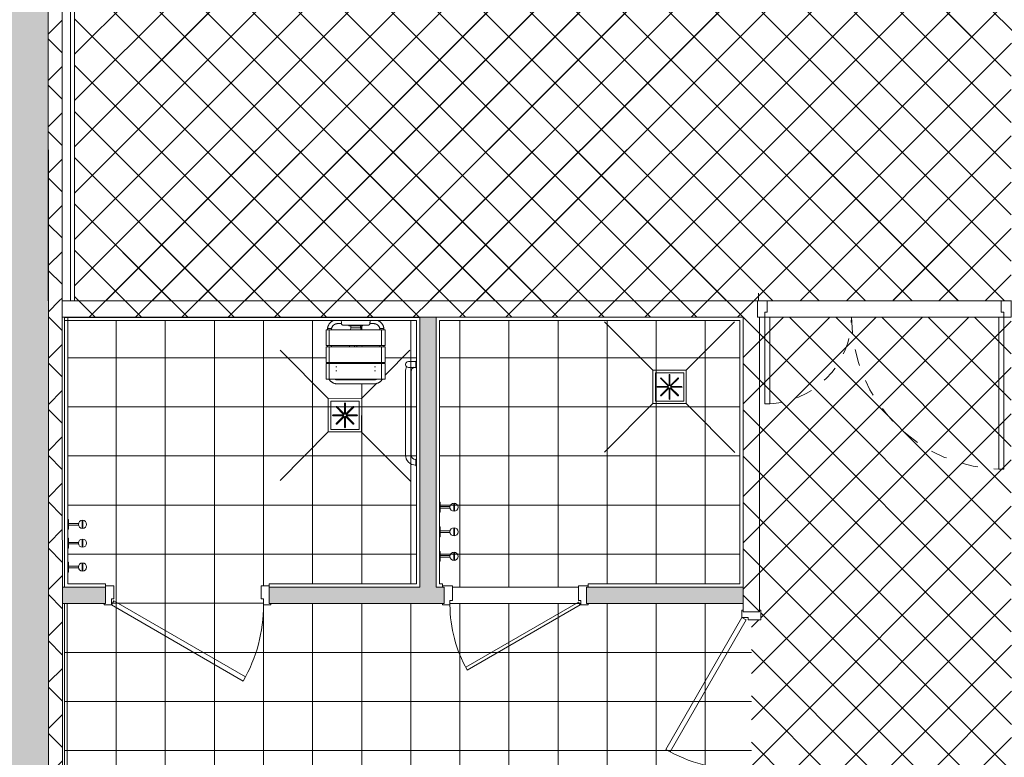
# Model space of a CAD drawing. Header units: metres. Extents: x 82 to 222, y -4 to 154.
# Tile 143 of 214: x 114.69 to 120.71, y 114.95 to 119.46. Entities that reach past the tile are written whole.
import ezdxf

# ---------------------------------------------------------------- set-up
doc = ezdxf.new("R2010")
doc.units = ezdxf.units.M
doc.linetypes.add('Tiret', pattern=[0.0025, 0.00125, -0.00125])
doc.layers.add('A-AREA', color=9, linetype='Tiret', lineweight=5, true_color=0x808080)
doc.layers.add('A-DOOR-FRAM', color=7, linetype='Continuous', lineweight=5, true_color=0x2a2a2a)
for name, color, linetype, lineweight in [('A-AREA-PATT', 7, 'Continuous', 5), ('A-CLNG', 7, 'Continuous', 5), ('A-DETL-GENF', 7, 'Continuous', 5), ('A-DOOR', 7, 'Continuous', 5), ('A-FLOR', 7, 'Continuous', 5), ('A-WALL', 7, 'Continuous', 5), ('I-FURN', 7, 'Continuous', 5), ('I-WALL', 7, 'Continuous', 5), ('P-SANR-FIXT', 7, 'Continuous', 5)]:
    doc.layers.add(name, color=color, linetype=linetype, lineweight=lineweight)
doc.layers.add('A-WALL-PATT', color=7, linetype='Continuous', true_color=0x2a2a2a)
pattern_1 = [(45, (-65.317, 107.194), (-0.14142136, 0.14142136), []), (135, (-65.317, 107.194), (-0.14142136, -0.14142136), [])]
pattern_2 = [(0, (-65.317, 107.194), (0, 0.3), []), (90, (-65.317, 107.194), (-0.3, 2e-17), [])]

# ---------------------------------------------------------------- blocks, each defined once
blk = doc.blocks.new('Grz_porte 1V recouvrement 30_ - 93x204-4900149-DCE-Plan de reperage des sol- rez de rue-200 - Dépendante 1')
at = {"layer": 'A-DOOR'}
for p, q in [((-0.3404, 0.523), (-0.3554, 0.497)), ((-0.3554, 0.497), (0.45, 0.032)), ((0.465, 0.058), (-0.3404, 0.523)), ((0.465, 0.058), (0.45, 0.032))]:
    blk.add_line(p, q, dxfattribs=at)
blk.add_arc((0.465, 0.058), 0.93, 150, 180, dxfattribs=at)
at = {"layer": 'A-DOOR-FRAM', "color": 7}
for p, q in [((-0.51, 0.058), (-0.465, 0.058)), ((-0.51, 0.05), (-0.51, 0.058)), ((-0.465, 0.058), (-0.465, 0.02)), ((-0.465, 0.02), (-0.45, 0.02)), ((-0.45, 0.02), (-0.45, -0.058)), ((0.45, 0.02), (0.465, 0.02)), ((0.45, -0.058), (0.45, 0.02)), ((0.465, 0.058), (0.51, 0.058)), ((0.465, 0.02), (0.465, 0.058)), ((0.51, 0.058), (0.51, 0.05)), ((-0.51, -0.058), (-0.51, -0.05)), ((-0.45, -0.058), (-0.51, -0.058)), ((0.51, -0.058), (0.45, -0.058)), ((0.51, -0.05), (0.51, -0.058))]:
    blk.add_line(p, q, dxfattribs=at)
blk = doc.blocks.new('OMD_Porte 2V tunnel - 140x204 _occulus-5373107-DCE-Plan de reperage des sol- rez de rue-200 - Dépendante 1')
at = {"layer": 'A-DOOR'}
for p, q in [((-0.75, 0.98), (-0.78, 0.98)), ((-0.78, 0.98), (-0.78, 0.05)), ((-0.75, 0.05), (-0.75, 0.98)), ((0.68, 0.58), (0.65, 0.58)), ((0.65, 0.58), (0.65, 0.05)), ((0.68, 0.05), (0.68, 0.58)), ((-0.825, -0.05), (-0.825, 0.05)), ((-0.825, 0.05), (-0.78, 0.05)), ((-0.78, 0.05), (-0.75, 0.05)), ((-0.78, 0.05), (-0.78, 0.02)), ((-0.78, 0.02), (-0.765, 0.02)), ((-0.765, 0.02), (-0.765, -0.05)), ((0.65, 0.05), (0.68, 0.05)), ((0.665, 0.02), (0.68, 0.02)), ((0.665, -0.05), (0.665, 0.02)), ((0.68, 0.02), (0.68, 0.05)), ((0.68, 0.05), (0.725, 0.05)), ((0.725, 0.05), (0.725, -0.05)), ((-0.765, -0.05), (-0.825, -0.05)), ((0.725, -0.05), (0.665, -0.05))]:
    blk.add_line(p, q, dxfattribs=at)
at = {"layer": 'A-DOOR', "linetype": 'Tiret'}
for centre, radius, start, end in [((-0.78, 0.05), 0.93, 360, 90), ((0.68, 0.05), 0.53, 90, 180)]:
    blk.add_arc(centre, radius, start, end, dxfattribs=at)
blk = doc.blocks.new('Grz_porte 1V recouvrement 30_ - 80x204-4230101-DCE-Plan de reperage des sol- rez de rue-200 - Dépendante 1')
at = {"layer": 'A-DOOR'}
for p, q in [((-0.3041, -0.4385), (0.385, -0.0407)), ((0.395, -0.058), (-0.2941, -0.4558)), ((0.395, -0.058), (0.385, -0.0407)), ((-0.2941, -0.4558), (-0.3041, -0.4385))]:
    blk.add_line(p, q, dxfattribs=at)
blk.add_arc((0.4, -0.058), 0.8, 180, 209.82095, dxfattribs=at)
at = {"layer": 'A-DOOR-FRAM', "color": 7}
for p, q in [((-0.385, 0.058), (-0.445, 0.058)), ((-0.385, -0.03), (-0.385, 0.058)), ((0.445, 0.058), (0.385, 0.058)), ((0.385, 0.058), (0.385, -0.03)), ((-0.445, -0.05), (-0.445, -0.058)), ((-0.445, -0.058), (-0.4, -0.058)), ((-0.4, -0.058), (-0.4, -0.03)), ((-0.4, -0.03), (-0.385, -0.03)), ((0.385, -0.03), (0.4, -0.03)), ((0.4, -0.03), (0.4, -0.058)), ((0.4, -0.058), (0.445, -0.058)), ((0.445, -0.058), (0.445, -0.05))]:
    blk.add_line(p, q, dxfattribs=at)
blk = doc.blocks.new('Grz_patère - Grz_patère-3432048-DCE-Plan de reperage des sol- rez de rue-200 - Dépendante 1')
at = {"layer": 'I-FURN'}
for p, q in [((0, -0.03), (0, 0.03)), ((0, 0.03), (0.005, 0.03)), ((0.005, 0.03), (0.005, -0.03)), ((0.005, 0.005), (0.0655, 0.005)), ((0.088, 0.025), (0.088, -0.025)), ((0.092, 0.025), (0.092, -0.025)), ((0.005, -0.03), (0, -0.03)), ((0.0655, -0.005), (0.005, -0.005))]:
    blk.add_line(p, q, dxfattribs=at)
blk.add_circle((0.09, 0), 0.025, dxfattribs=at)
blk = doc.blocks.new('Grz_patère - Grz_patère-3431089-DCE-Plan de reperage des sol- rez de rue-200 - Dépendante 1')
at = {"layer": 'I-FURN'}
for p, q in [((0.005, 0.03), (0.0001, 0.03)), ((0.005, -0.03), (0.005, 0.03)), ((0.0655, 0.005), (0.005, 0.005)), ((0.088, -0.025), (0.088, 0.025)), ((0.092, -0.025), (0.092, 0.025)), ((0.0001, -0.03), (0.005, -0.03)), ((0.005, -0.005), (0.0655, -0.005))]:
    blk.add_line(p, q, dxfattribs=at)
blk.add_circle((0.09, 0), 0.025, dxfattribs=at)
blk = doc.blocks.new('siege rabattable 3D - Type 1-4900157-DCE-Plan de reperage des sol- rez de rue-200 - Dépendante 1')
at = {"layer": 'I-FURN'}
for p, q in [((-0.0474, -0.1175), (-0.0474, -0.127)), ((-0.0226, -0.127), (-0.0226, -0.1197)), ((0.015, -0.089), (0.0379, -0.089)), ((0.0486, -0.0991), (0.0486, -0.0985)), ((0.0486, -0.0991), (0.2014, -0.0991)), ((0.083, -0.1005), (0.083, -0.1024)), ((0.083, -0.1024), (0.167, -0.1024)), ((0.095, -0.114), (0.0941, -0.127)), ((0.095, -0.114), (0.1556, -0.114)), ((0.0957, -0.1034), (0.1548, -0.1034)), ((0.1565, -0.127), (0.1556, -0.114)), ((0.167, -0.1024), (0.167, -0.1005)), ((0.2014, -0.0985), (0.2014, -0.0991)), ((0.2122, -0.089), (0.2352, -0.089)), ((0.2727, -0.1197), (0.2727, -0.127)), ((0.2975, -0.127), (0.2975, -0.1175)), ((-0.055, -0.127), (-0.055, -0.2224)), ((-0.037, -0.127), (-0.0549, -0.127)), ((0.283, -0.127), (-0.037, -0.127)), ((-0.037, -0.127), (-0.037, -0.2224)), ((0.305, -0.127), (0.283, -0.127)), ((0.283, -0.127), (0.283, -0.2224)), ((0.305, -0.2224), (0.305, -0.127)), ((-0.055, -0.2305), (-0.055, -0.3259)), ((-0.0549, -0.2224), (-0.037, -0.2224)), ((-0.037, -0.2305), (-0.0549, -0.2305)), ((-0.0474, -0.2224), (-0.0474, -0.2305)), ((-0.037, -0.2224), (0.283, -0.2224)), ((0.283, -0.2305), (-0.037, -0.2305)), ((-0.037, -0.2305), (-0.037, -0.3259)), ((-0.0226, -0.2305), (-0.0226, -0.2224)), ((0.0874, -0.2224), (0.0868, -0.2305)), ((0.1637, -0.2305), (0.1632, -0.2224)), ((0.2727, -0.2224), (0.2727, -0.2305)), ((0.283, -0.2224), (0.305, -0.2224)), ((0.305, -0.2305), (0.283, -0.2305)), ((0.283, -0.2305), (0.283, -0.3259)), ((0.2975, -0.2305), (0.2975, -0.2224)), ((0.305, -0.3259), (0.305, -0.2305)), ((-0.055, -0.3334), (-0.055, -0.4288)), ((-0.0549, -0.3259), (-0.037, -0.3259)), ((-0.037, -0.3334), (-0.0549, -0.3334)), ((-0.0474, -0.3259), (-0.0474, -0.3334)), ((-0.037, -0.3259), (0.283, -0.3259)), ((0.283, -0.3334), (-0.037, -0.3334)), ((-0.037, -0.3334), (-0.037, -0.4288)), ((-0.0226, -0.3334), (-0.0226, -0.3259)), ((0.0102, -0.3538), (0.003, -0.3538)), ((0.0826, -0.3334), (0.0826, -0.3259)), ((0.1679, -0.3259), (0.1679, -0.3334)), ((0.2464, -0.3538), (0.2392, -0.3538)), ((0.2727, -0.3259), (0.2727, -0.3334)), ((0.283, -0.3259), (0.305, -0.3259)), ((0.305, -0.3334), (0.283, -0.3334)), ((0.283, -0.3334), (0.283, -0.4288)), ((0.2975, -0.3334), (0.2975, -0.3259)), ((0.305, -0.4288), (0.305, -0.3334)), ((0.003, -0.3779), (0.0102, -0.3779)), ((0.2392, -0.3779), (0.2464, -0.3779)), ((-0.0549, -0.4288), (-0.037, -0.4288)), ((-0.037, -0.4288), (0.283, -0.4288)), ((0.2356, -0.4325), (0.0145, -0.4325)), ((0.0145, -0.4574), (0.2356, -0.4574)), ((0.283, -0.4288), (0.305, -0.4288))]:
    blk.add_line(p, q, dxfattribs=at)
at = {"layer": 'I-FURN', "flags": 128}
for points in [[(-0.0119, -0.0702), (-0.0142, -0.0713), (-0.0164, -0.0725), (-0.0186, -0.0738), (-0.0207, -0.0752), (-0.0228, -0.0767), (-0.0248, -0.0782), (-0.0267, -0.0798), (-0.0286, -0.0815), (-0.0303, -0.0833), (-0.0321, -0.0852), (-0.0337, -0.0871), (-0.0353, -0.089), (-0.0368, -0.0911), (-0.0382, -0.0932), (-0.0395, -0.0953), (-0.0407, -0.0975), (-0.0419, -0.0998), (-0.0429, -0.1021), (-0.0439, -0.1044), (-0.0448, -0.1068), (-0.0455, -0.1092), (-0.0462, -0.1116), (-0.0468, -0.1141), (-0.0473, -0.1166), (-0.0474, -0.1175)], [(-0.0226, -0.1197), (-0.0223, -0.1182), (-0.0219, -0.1167), (-0.0214, -0.1152), (-0.0209, -0.1138), (-0.0204, -0.1124), (-0.0197, -0.111), (-0.019, -0.1096), (-0.0183, -0.1083), (-0.0175, -0.1069), (-0.0167, -0.1057), (-0.0158, -0.1044), (-0.0149, -0.1032), (-0.0139, -0.102), (-0.0128, -0.1009), (-0.0118, -0.0998), (-0.0106, -0.0988), (-0.0095, -0.0978), (-0.0083, -0.0968), (-0.007, -0.0959), (-0.0058, -0.095), (-0.0044, -0.0942), (-0.0031, -0.0935), (-0.0017, -0.0928), (-0.0004, -0.0922), (0.0011, -0.0916), (0.0025, -0.0911), (0.004, -0.0906), (0.0054, -0.0902), (0.0069, -0.0898), (0.0084, -0.0895), (0.01, -0.0893), (0.0115, -0.0891), (0.013, -0.089), (0.0145, -0.089), (0.015, -0.089)], [(0.0957, -0.1034), (0.0957, -0.1042), (0.0956, -0.1058), (0.0954, -0.1081), (0.0952, -0.1109), (0.095, -0.114)], [(0.0961, -0.0985), (0.0959, -0.101), (0.0958, -0.1027), (0.0957, -0.1034)], [(0.1548, -0.1034), (0.1548, -0.1027), (0.1547, -0.101), (0.1545, -0.0985)], [(0.1556, -0.114), (0.1554, -0.1109), (0.1552, -0.1081), (0.155, -0.1058), (0.1549, -0.1042), (0.1548, -0.1034)], [(0.2352, -0.089), (0.2367, -0.089), (0.2382, -0.0891), (0.2397, -0.0892), (0.2413, -0.0895), (0.2428, -0.0897), (0.2443, -0.0901), (0.2458, -0.0905), (0.2472, -0.0909), (0.2487, -0.0914), (0.2501, -0.092), (0.2515, -0.0926), (0.2529, -0.0933), (0.2542, -0.094), (0.2555, -0.0948), (0.2568, -0.0957), (0.2581, -0.0966), (0.2593, -0.0975), (0.2604, -0.0985), (0.2616, -0.0995), (0.2627, -0.1006), (0.2637, -0.1017), (0.2647, -0.1029), (0.2657, -0.1041), (0.2666, -0.1053), (0.2674, -0.1066), (0.2682, -0.1079), (0.269, -0.1092), (0.2697, -0.1106), (0.2703, -0.112), (0.2709, -0.1134), (0.2714, -0.1149), (0.2719, -0.1163), (0.2723, -0.1178), (0.2726, -0.1193), (0.2727, -0.1197)], [(0.2975, -0.1175), (0.2971, -0.115), (0.2966, -0.1126), (0.2959, -0.1101), (0.2952, -0.1077), (0.2944, -0.1053), (0.2934, -0.103), (0.2924, -0.1007), (0.2913, -0.0984), (0.2901, -0.0962), (0.2888, -0.094), (0.2874, -0.0919), (0.286, -0.0898), (0.2844, -0.0878), (0.2828, -0.0859), (0.2811, -0.084), (0.2794, -0.0822), (0.2775, -0.0805), (0.2756, -0.0788), (0.2736, -0.0772), (0.2716, -0.0757), (0.2695, -0.0743), (0.2674, -0.073), (0.2652, -0.0717), (0.2629, -0.0706)], [(-0.0378, -0.4285), (-0.0366, -0.4304), (-0.0352, -0.4324), (-0.0336, -0.4343), (-0.0321, -0.4362), (-0.0304, -0.4381), (-0.0286, -0.4398), (-0.0268, -0.4415), (-0.0249, -0.4431), (-0.023, -0.4447), (-0.021, -0.4461), (-0.0189, -0.4475), (-0.0168, -0.4488), (-0.0147, -0.45), (-0.0125, -0.4512), (-0.0102, -0.4522), (-0.0079, -0.4531), (-0.0056, -0.454), (-0.0032, -0.4547), (-0.0008, -0.4554), (0.0016, -0.456), (0.004, -0.4564), (0.0065, -0.4568), (0.0089, -0.4571), (0.0114, -0.4573), (0.0139, -0.4573), (0.0145, -0.4574)], [(0.0145, -0.4325), (0.0131, -0.4325), (0.0116, -0.4324), (0.0101, -0.4323), (0.0086, -0.4321), (0.0072, -0.4318), (0.0057, -0.4315), (0.0043, -0.4311), (0.0029, -0.4306), (0.0015, -0.4302), (0.0001, -0.4296), (-0.0013, -0.429)], [(0.2518, -0.4288), (0.2504, -0.4294), (0.249, -0.43), (0.2476, -0.4305), (0.2462, -0.431), (0.2448, -0.4314), (0.2433, -0.4317), (0.2419, -0.432), (0.2404, -0.4322), (0.2389, -0.4324), (0.2375, -0.4325), (0.236, -0.4325), (0.2356, -0.4325)], [(0.2356, -0.4574), (0.238, -0.4573), (0.2405, -0.4572), (0.243, -0.4569), (0.2454, -0.4566), (0.2479, -0.4561), (0.2503, -0.4556), (0.2527, -0.4549), (0.2551, -0.4542), (0.2574, -0.4534), (0.2597, -0.4525), (0.262, -0.4514), (0.2642, -0.4503), (0.2664, -0.4492), (0.2685, -0.4479), (0.2706, -0.4465), (0.2726, -0.4451), (0.2745, -0.4436), (0.2764, -0.442), (0.2783, -0.4403), (0.28, -0.4386), (0.2817, -0.4367), (0.2833, -0.4349), (0.2849, -0.4329), (0.2863, -0.4309), (0.2877, -0.4289)]]:
    blk.add_lwpolyline(points, dxfattribs=at)
at = {"layer": 'I-FURN'}
for centre, start, end in [((-0.0026, -0.0843), 9.47259, 19.92705), ((0.2526, -0.0843), 160.13547, 170.52741)]:
    blk.add_arc(centre, 0.0404, start, end, dxfattribs=at)
for points in [[(-0.0234, -0.1196), (-0.0239, -0.1196), (-0.0253, -0.1194), (-0.0287, -0.1191), (-0.0328, -0.1187), (-0.0372, -0.1183), (-0.0413, -0.118), (-0.0447, -0.1177), (-0.0469, -0.1176), (-0.0474, -0.1175), (-0.0474, -0.1175)], [(0.0373, -0.0777), (0.0375, -0.0793), (0.0379, -0.0825), (0.0378, -0.0856), (0.0377, -0.0871)], [(0.083, -0.1005), (0.0835, -0.1), (0.084, -0.0993), (0.0846, -0.0985)], [(0.1654, -0.0985), (0.1659, -0.0993), (0.1664, -0.1), (0.167, -0.1005)], [(0.2123, -0.0871), (0.2122, -0.0856), (0.2122, -0.0825), (0.2125, -0.0793), (0.2128, -0.0777)], [(0.2735, -0.1196), (0.274, -0.1196), (0.2754, -0.1194), (0.2788, -0.1191), (0.2829, -0.1187), (0.2873, -0.1183), (0.2915, -0.118), (0.2948, -0.1177), (0.297, -0.1176), (0.2975, -0.1175), (0.2975, -0.1175)], [(0.1175, -0.2305), (0.1176, -0.2278), (0.1178, -0.2251), (0.118, -0.2224)], [(0.118, -0.2224), (0.1178, -0.2251), (0.1176, -0.2278), (0.1175, -0.2305)], [(0.1326, -0.2224), (0.1328, -0.2251), (0.1329, -0.2278), (0.133, -0.2305)], [(0.133, -0.2305), (0.1329, -0.2278), (0.1328, -0.2251), (0.1326, -0.2224)]]:
    blk.add_open_spline(points, degree=3, dxfattribs=at)
for points, knots in [([(0.0377, -0.0871), (0.0377, -0.0876), (0.0378, -0.0885), (0.038, -0.0899), (0.0383, -0.0909), (0.0386, -0.0917), (0.0388, -0.0923), (0.0391, -0.0929), (0.0395, -0.0936), (0.0403, -0.0947), (0.0413, -0.0956), (0.0421, -0.0963), (0.0426, -0.0966), (0.043, -0.0969), (0.0433, -0.0971), (0.0436, -0.0972), (0.0438, -0.0973), (0.0442, -0.0975), (0.0446, -0.0977), (0.045, -0.0979), (0.0454, -0.098), (0.0457, -0.0981), (0.0461, -0.0981), (0.0465, -0.0982), (0.0473, -0.0983), (0.0481, -0.0984), (0.0486, -0.0985)], [0, 0, 0, 0, 0.071429, 0.142857, 0.214286, 0.25, 0.285714, 0.321429, 0.357143, 0.428571, 0.571429, 0.607143, 0.642857, 0.678571, 0.696429, 0.714286, 0.732143, 0.75, 0.785714, 0.821429, 0.839286, 0.857143, 0.875, 0.892857, 0.928571, 1, 1, 1, 1]), ([(0.2014, -0.0985), (0.202, -0.0984), (0.2027, -0.0983), (0.2035, -0.0982), (0.204, -0.0981), (0.2043, -0.0981), (0.2046, -0.098), (0.205, -0.0979), (0.2055, -0.0977), (0.2059, -0.0975), (0.2062, -0.0973), (0.2065, -0.0972), (0.2067, -0.0971), (0.2071, -0.0969), (0.2075, -0.0966), (0.2079, -0.0963), (0.2088, -0.0956), (0.2096, -0.0948), (0.2103, -0.0939), (0.2106, -0.0934), (0.211, -0.0929), (0.2112, -0.0923), (0.2115, -0.0917), (0.2118, -0.0909), (0.2122, -0.0894), (0.2123, -0.0881), (0.2123, -0.0871)], [0, 0, 0, 0, 0.071429, 0.107143, 0.125, 0.142857, 0.160714, 0.178571, 0.214286, 0.25, 0.267857, 0.285714, 0.303571, 0.321429, 0.357143, 0.392857, 0.428571, 0.571429, 0.607143, 0.642857, 0.678571, 0.714286, 0.75, 0.785714, 0.857143, 1, 1, 1, 1])]:
    blk.add_open_spline(points, degree=3, knots=knots, dxfattribs=at)
blk = doc.blocks.new('OMD_barre d_appui - Type 1-4160814-DCE-Plan de reperage des sol- rez de rue-200 - Dépendante 1')
at = {"layer": 'P-SANR-FIXT'}
for p, q in [((-0.1902, -0.0744), (-0.1946, -0.07)), ((-0.1902, -0.0744), (-0.1902, -0.1193)), ((-0.1552, -0.0744), (-0.1902, -0.0744)), ((-0.1509, -0.07), (-0.1552, -0.0744)), ((-0.1552, -0.0744), (-0.1552, -0.1192)), ((0.38, -0.1019), (-0.13, -0.1019)), ((0.4075, -0.0744), (0.4039, -0.07)), ((0.4448, -0.0744), (0.4075, -0.0744)), ((0.4491, -0.07), (0.4448, -0.0744)), ((0.38, -0.1369), (-0.13, -0.1369))]:
    blk.add_line(p, q, dxfattribs=at)
for centre, radius, start, end in [((-0.1727, -0.1193), 0.0175, 180, 0.63818), ((-0.13, -0.0744), 0.0275, 203.4507, 270.02609), ((0.38, -0.0744), 0.0275, 270, 359.99975), ((0.38, -0.0744), 0.0625, 270, 0), ((-0.13, -0.0743), 0.0625, 242.63323, 269.98304)]:
    blk.add_arc(centre, radius, start, end, dxfattribs=at)
blk = doc.blocks.new('OMD_Siphondouche - 80x80-4229685-DCE-Plan de reperage des sol- rez de rue-200 - Dépendante 1')
at = {"layer": 'P-SANR-FIXT'}
for p, q in [((-0.1018, 0.1019), (-0.4, 0.4012)), ((0.1018, 0.1019), (0.3968, 0.398)), ((-0.1019, -0.1017), (-0.1019, 0.1017)), ((-0.1019, 0.1017), (0.1019, 0.1017)), ((-0.0866, -0.0865), (-0.0866, 0.0865)), ((-0.0866, 0.0865), (0.0866, 0.0865)), ((-0.0022, 0.0104), (-0.0022, 0.074)), ((0.0022, 0.0104), (0.0022, 0.074)), ((0.0866, 0.0865), (0.0866, -0.0865)), ((0.1019, 0.1017), (0.1019, -0.1017)), ((-0.0104, 0.0022), (-0.074, 0.0022)), ((-0.0089, 0.0058), (-0.0539, 0.0508)), ((-0.0058, 0.0089), (-0.0508, 0.0539)), ((0.0058, 0.0089), (0.0508, 0.0539)), ((0.0089, 0.0058), (0.0539, 0.0508)), ((0.0104, 0.0022), (0.074, 0.0022)), ((-0.0104, -0.0022), (-0.074, -0.0022)), ((-0.0089, -0.0058), (-0.0539, -0.0508)), ((-0.0058, -0.0089), (-0.0508, -0.0539)), ((-0.0022, -0.0104), (-0.0022, -0.074)), ((0.0022, -0.0104), (0.0022, -0.074)), ((0.0058, -0.0089), (0.0508, -0.0539)), ((0.0089, -0.0058), (0.0539, -0.0508)), ((0.0104, -0.0022), (0.074, -0.0022)), ((-0.1018, -0.1019), (-0.3965, -0.3977)), ((0.1019, -0.1017), (-0.1019, -0.1017)), ((0.0866, -0.0865), (-0.0866, -0.0865)), ((0.1018, -0.1019), (0.3968, -0.398))]:
    blk.add_line(p, q, dxfattribs=at)
for centre, start, end in [((0, 0.074), 359.15105, 180.84895), ((-0.074, 0), 89.15105, 270.84895), ((-0.0523, 0.0523), 44.15105, 225.84895), ((-0.0104, 0), 270, 90), ((-0.0074, 0.0074), 225, 45), ((0, 0.0104), 180, 0), ((0.0074, 0.0074), 135, 315), ((0.0104, 0), 90, 270), ((0.0523, 0.0523), 314.15105, 135.84895), ((0.074, 0), 269.15105, 90.84895), ((-0.0523, -0.0523), 134.15105, 315.84895), ((-0.0074, -0.0074), 315, 135), ((0, -0.0104), 0, 180), ((0.0074, -0.0074), 45, 225), ((0.0523, -0.0523), 224.15105, 45.84895), ((0, -0.074), 179.15105, 0.84895)]:
    blk.add_arc(centre, 0.00219, start, end, dxfattribs=at)
blk = doc.blocks.new('OMD_Siphondouche - 80x80-V48-DCE-Plan de reperage des sol- rez de rue-200 - Dépendante 1')
at = {"layer": 'P-SANR-FIXT'}
for p, q in [((-0.1018, 0.1019), (-0.4, 0.4012)), ((0.1018, 0.1019), (0.3968, 0.398)), ((-0.1019, -0.1017), (-0.1019, 0.1017)), ((-0.1019, 0.1017), (0.1019, 0.1017)), ((-0.0866, -0.0865), (-0.0866, 0.0865)), ((-0.0866, 0.0865), (0.0866, 0.0865)), ((-0.0022, 0.0104), (-0.0022, 0.074)), ((0.0022, 0.0104), (0.0022, 0.074)), ((0.0866, 0.0865), (0.0866, -0.0865)), ((0.1019, 0.1017), (0.1019, -0.1017)), ((-0.0104, 0.0022), (-0.074, 0.0022)), ((-0.0089, 0.0058), (-0.0539, 0.0508)), ((-0.0058, 0.0089), (-0.0508, 0.0539)), ((0.0058, 0.0089), (0.0508, 0.0539)), ((0.0089, 0.0058), (0.0539, 0.0508)), ((0.0104, 0.0022), (0.074, 0.0022)), ((-0.0104, -0.0022), (-0.074, -0.0022)), ((-0.0089, -0.0058), (-0.0539, -0.0508)), ((-0.0058, -0.0089), (-0.0508, -0.0539)), ((-0.0022, -0.0104), (-0.0022, -0.074)), ((0.0022, -0.0104), (0.0022, -0.074)), ((0.0058, -0.0089), (0.0508, -0.0539)), ((0.0089, -0.0058), (0.0539, -0.0508)), ((0.0104, -0.0022), (0.074, -0.0022)), ((-0.1018, -0.1019), (-0.1951, -0.1955)), ((0.1019, -0.1017), (-0.1019, -0.1017)), ((0.0866, -0.0865), (-0.0866, -0.0865)), ((0.1018, -0.1019), (0.3968, -0.398)), ((-0.2452, -0.2458), (-0.3965, -0.3977))]:
    blk.add_line(p, q, dxfattribs=at)
for centre, start, end in [((0, 0.074), 359.15105, 180.84895), ((-0.074, 0), 89.15105, 270.84895), ((-0.0523, 0.0523), 44.15105, 225.84895), ((-0.0104, 0), 270, 90), ((-0.0074, 0.0074), 225, 45), ((0, 0.0104), 180, 0), ((0.0074, 0.0074), 135, 315), ((0.0104, 0), 90, 270), ((0.0523, 0.0523), 314.15105, 135.84895), ((0.074, 0), 269.15105, 90.84895), ((-0.0523, -0.0523), 134.15105, 315.84895), ((-0.0074, -0.0074), 315, 135), ((0, -0.0104), 0, 180), ((0.0074, -0.0074), 45, 225), ((0.0523, -0.0523), 224.15105, 45.84895), ((0, -0.074), 179.15105, 0.84895)]:
    blk.add_arc(centre, 0.00219, start, end, dxfattribs=at)
blk = doc.blocks.new('Grz_porte 1V recouvrement 30_ - 93x204-4777726-DCE-Plan de reperage des sol- rez de rue-200 - Dépendante 1')
at = {"layer": 'A-DOOR'}
for p, q in [((-0.3404, 0.523), (-0.3554, 0.497)), ((-0.3554, 0.497), (0.45, 0.032)), ((0.465, 0.058), (-0.3404, 0.523)), ((0.465, 0.058), (0.45, 0.032))]:
    blk.add_line(p, q, dxfattribs=at)
blk.add_arc((0.465, 0.058), 0.93, 150, 180, dxfattribs=at)
at = {"layer": 'A-DOOR-FRAM', "color": 7}
for p, q in [((-0.51, 0.058), (-0.465, 0.058)), ((-0.51, 0.05), (-0.51, 0.058)), ((-0.465, 0.058), (-0.465, 0.02)), ((-0.465, 0.02), (-0.45, 0.02)), ((-0.45, 0.02), (-0.45, -0.058)), ((0.45, 0.02), (0.465, 0.02)), ((0.45, -0.058), (0.45, 0.02)), ((0.465, 0.058), (0.51, 0.058)), ((0.465, 0.02), (0.465, 0.058)), ((0.51, 0.058), (0.51, 0.05)), ((-0.45, -0.058), (-0.5, -0.058)), ((0.5, -0.058), (0.45, -0.058))]:
    blk.add_line(p, q, dxfattribs=at)

msp = doc.modelspace()

# ---------------------------------------------------------------- hatches: boundary and pattern name
at = {"layer": 'A-AREA-PATT', "true_color": 0x696969}
h = msp.add_hatch(dxfattribs=at)
h.set_pattern_fill('FP_1', color=251, style=0, pattern_type=2)
h.set_pattern_definition(pattern_1)
h.paths.add_polyline_path([(130.5924, 117.699), (132.0224, 117.699), (132.0224, 117.749), (132.1693, 117.749), (132.1693, 117.7456), (135.0933, 117.7465), (135.0933, 118.4964), (135.99, 118.4964), (135.9887, 130.8493), (135.9287, 130.8493), (135.9287, 130.8993), (134.4987, 130.8993), (134.4987, 130.8493), (134.3237, 130.8493), (134.3237, 130.8393), (134.2887, 130.8393), (134.2887, 130.8793), (134.2737, 130.8793), (134.2737, 130.8893), (134.3237, 130.8893), (134.3237, 130.8993), (132.6237, 130.8993), (132.6237, 130.8893), (132.6737, 130.8893), (132.6737, 130.8793), (132.6587, 130.8793), (132.6587, 130.8393), (132.6237, 130.8393), (132.6237, 130.8493), (132.5021, 130.8493), (130.0837, 130.7215), (130.0839, 130.7176), (130.07, 130.7166), (130.0714, 130.6893), (130.0522, 130.6698), (129.964, 130.6652), (129.956, 130.675), (129.9628, 130.6825), (129.9683, 130.6775), (130.0503, 130.6837), (130.0592, 130.6936), (130.058, 130.7162), (130.044, 130.716), (130.0437, 130.7205), (128.6203, 130.6459), (128.6188, 130.6494), (127.7014, 130.6013), (127.7014, 130.5963), (127.6877, 130.5952), (127.6909, 130.5711), (127.7008, 130.5622), (127.7827, 130.5685), (127.7865, 130.5715), (127.7935, 130.5625), (127.7846, 130.5546), (127.6965, 130.55), (127.677, 130.5692), (127.6757, 130.595), (127.6616, 130.5958), (127.6614, 130.5992), (125.6242, 130.4925), (125.6229, 130.4888), (125.5862, 130.4889), (123.3447, 130.6056), (123.3445, 130.6014), (123.3305, 130.6019), (123.329, 130.5745), (123.3068, 130.5573), (123.2197, 130.5618), (123.2114, 130.5711), (123.2216, 130.5777), (123.2254, 130.5735), (123.3068, 130.5706), (123.3173, 130.5801), (123.3173, 130.6028), (123.3046, 130.6056), (123.3045, 130.6085), (121.1642, 130.7206), (121.1639, 130.7157), (121.1499, 130.7162), (121.1501, 130.6923), (121.1595, 130.6818), (121.2419, 130.6797), (121.2452, 130.6826), (121.253, 130.6736), (121.241, 130.6655), (121.1539, 130.6701), (121.1367, 130.6923), (121.1365, 130.7171), (121.124, 130.7177), (121.124, 130.7228), (119.0825, 130.8295), (118.4184, 130.8295), (118.4184, 130.8195), (118.3834, 130.8195), (118.3834, 130.8595), (118.3684, 130.8595), (118.3684, 130.8695), (118.4184, 130.8695), (118.4184, 130.8795), (116.7184, 130.8795), (116.7184, 130.8695), (116.7684, 130.8695), (116.7684, 130.8595), (116.7534, 130.8595), (116.7534, 130.8195), (116.7184, 130.8195), (116.7184, 130.8295), (116.5334, 130.8295), (116.5334, 130.8795), (115.1034, 130.8795), (115.1034, 130.8295), (115.028, 130.8295), (115.0283, 117.7409), (120.7518, 117.7429), (120.7533, 119.3234), (121.9758, 119.3234), (121.9761, 119.2734), (125.5924, 119.2734), (125.5924, 119.2784), (125.6064, 119.2784), (125.6064, 119.3061), (125.6264, 119.3244), (125.7159, 119.3234), (125.7237, 119.3156), (125.7149, 119.3075), (125.7099, 119.3124), (125.6281, 119.3108), (125.6184, 119.3011), (125.6184, 119.2784), (125.6324, 119.2784), (125.6324, 119.2734), (129.0074, 119.2734), (129.008, 119.3234), (130.5202, 119.3234), (130.5205, 117.749), (130.5924, 117.749), (130.5924, 117.7452)])
h.paths.add_polyline_path([(119.0715, 119.8675), (119.0198, 119.9534), (119.031, 119.9615), (119.0714, 119.9454), (119.0705, 120.9897), (119.0302, 120.9735), (119.019, 120.9816), (119.0706, 121.0675), (119.1315, 121.0676), (119.1325, 121.0661), (119.1832, 120.9818), (119.1729, 120.9741), (119.1316, 120.9897), (119.1325, 119.9454), (119.1737, 119.9611), (119.184, 119.9535), (119.13, 119.8676), (119.0756, 119.8675)])
h.paths.add_polyline_path([(119.0755, 121.1175), (119.0746, 121.1175), (119.0696, 121.1191), (119.0188, 121.2034), (119.03, 121.2115), (119.0705, 121.1954), (119.0686, 122.2393), (119.0293, 122.2235), (119.018, 122.2316), (119.0697, 122.3175), (119.1315, 122.3161), (119.1822, 122.2318), (119.1719, 122.2241), (119.1307, 122.2397), (119.1325, 121.1958), (119.1727, 121.2111), (119.183, 121.2035), (119.129, 121.1176), (119.0756, 121.1175)])
h.paths.add_polyline_path([(119.0755, 122.3675), (119.0686, 122.3691), (119.0179, 122.4534), (119.0291, 122.4615), (119.0695, 122.4454), (119.0686, 123.4897), (119.0283, 123.4735), (119.0171, 123.4816), (119.0687, 123.5675), (119.1306, 123.5661), (119.1813, 123.4818), (119.171, 123.4741), (119.1297, 123.4897), (119.1306, 122.4454), (119.1717, 122.4611), (119.1821, 122.4535), (119.1281, 122.3676), (119.1079, 122.3676)])
h.paths.add_polyline_path([(115.1148, 123.5106), (115.0289, 123.5646), (115.0304, 123.624), (115.1147, 123.6748), (115.1228, 123.6636), (115.1067, 123.6232), (116.151, 123.624), (116.1348, 123.6643), (116.1429, 123.6756), (116.2288, 123.624), (116.2288, 123.563), (116.1431, 123.5114), (116.1354, 123.5217), (116.151, 123.563), (115.1067, 123.5621), (115.1224, 123.5209)])
h.paths.add_polyline_path([(116.4648, 123.5115), (116.3789, 123.5655), (116.3804, 123.6249), (116.4647, 123.6757), (116.4728, 123.6645), (116.4567, 123.624), (117.501, 123.6249), (117.4848, 123.6652), (117.4929, 123.6765), (117.5788, 123.6248), (117.5774, 123.563), (117.4931, 123.5123), (117.4854, 123.5226), (117.501, 123.5638), (116.4567, 123.563), (116.4724, 123.5218)])
h.paths.add_polyline_path([(117.8148, 123.5124), (117.7289, 123.5664), (117.7304, 123.6258), (117.8147, 123.6766), (117.8228, 123.6654), (117.8067, 123.625), (118.851, 123.6258), (118.8348, 123.6662), (118.8429, 123.6774), (118.9288, 123.6258), (118.9288, 123.5648), (118.8431, 123.5132), (118.8354, 123.5235), (118.851, 123.5648), (117.8071, 123.563), (117.8224, 123.5227)])
h.paths.add_polyline_path([(119.0736, 123.6275), (119.0727, 123.6275), (119.0677, 123.6291), (119.0169, 123.7134), (119.0282, 123.7215), (119.0686, 123.7054), (119.0677, 124.7497), (119.0274, 124.7335), (119.0162, 124.7416), (119.0678, 124.8275), (119.1296, 124.8261), (119.1804, 124.7418), (119.17, 124.7341), (119.1288, 124.7497), (119.1306, 123.7058), (119.1708, 123.7211), (119.1812, 123.7135), (119.1272, 123.6276), (119.0746, 123.6275)])
h.paths.add_polyline_path([(119.0736, 124.8775), (119.0668, 124.8791), (119.016, 124.9634), (119.0272, 124.9715), (119.0676, 124.9554), (119.0658, 125.9993), (119.0264, 125.9835), (119.0152, 125.9916), (119.0668, 126.0775), (119.1277, 126.0776), (119.1287, 126.0761), (119.1794, 125.9918), (119.1691, 125.9841), (119.1278, 125.9997), (119.1296, 124.9558), (119.1699, 124.9711), (119.1802, 124.9635), (119.1262, 124.8776), (119.1079, 124.8776)])
h.paths.add_polyline_path([(119.0717, 126.1275), (119.0708, 126.1275), (119.0658, 126.1291), (119.015, 126.2134), (119.0263, 126.2215), (119.0667, 126.2054), (119.0658, 127.2497), (119.0255, 127.2335), (119.0142, 127.2416), (119.0659, 127.3275), (119.1277, 127.3261), (119.1785, 127.2418), (119.1681, 127.2341), (119.1269, 127.2497), (119.1287, 126.2058), (119.1689, 126.2211), (119.1792, 126.2135), (119.1252, 126.1276), (119.0718, 126.1275)])
at = {"layer": 'A-AREA-PATT', "true_color": 0x808080}
h = msp.add_hatch(dxfattribs=at)
h.set_pattern_fill('FP_1', color=8, style=0, pattern_type=2)
h.set_pattern_definition(pattern_1)
h.paths.add_polyline_path([(119.4168, 111.8687), (120.6837, 111.871), (120.6859, 112.149), (120.7137, 112.149), (120.7137, 112.0946), (120.7417, 112.0946), (120.7417, 112.1136), (120.7537, 112.1136), (120.7518, 112.0636), (120.7417, 112.0636), (120.7417, 112.0826), (120.7137, 112.0826), (120.7137, 111.869), (120.7546, 111.871), (120.754, 113.2834), (120.7463, 113.2834), (120.7463, 113.3434), (120.7543, 113.3434), (120.7518, 114.2434), (120.7461, 114.2434), (120.7461, 114.3034), (120.7541, 114.3034), (120.7518, 117.6426), (119.2147, 117.6415), (119.2147, 115.852), (119.2227, 115.852), (119.2227, 115.792), (119.1647, 115.792), (119.1647, 114.892), (119.2227, 114.892), (119.2227, 114.832), (119.2147, 114.832), (119.2147, 112.1045), (119.2256, 112.1045), (119.2256, 112.0855), (119.2536, 112.0855), (119.2558, 112.1486), (119.2836, 112.1486), (119.2836, 111.8831), (119.4168, 111.8834), (119.4168, 111.869)])
h.paths.add_polyline_path([(119.2147, 111.8829), (119.2536, 111.883), (119.2536, 112.0735), (119.2256, 112.0735), (119.2256, 112.0545), (119.2147, 112.0545)])
at = {"layer": 'A-AREA-PATT'}
h = msp.add_hatch(dxfattribs=at)
h.set_pattern_fill('FP_13', color=256, style=0, pattern_type=2)
h.set_pattern_definition(pattern_2)
h.paths.add_polyline_path([(116.1686, 115.942), (116.1686, 116), (116.2186, 116.002), (116.2186, 116.012), (117.1178, 116.012), (117.1178, 117.6207), (116.8816, 117.6201), (116.9048, 117.6035), (116.9138, 117.5894), (116.9191, 117.5739), (116.9215, 117.5644), (116.9265, 117.5644), (116.9259, 117.469), (116.9192, 117.469), (116.9215, 117.4609), (116.9266, 117.4609), (116.9259, 117.3655), (116.9192, 117.3655), (116.9215, 117.358), (116.9266, 117.358), (116.9259, 117.2626), (116.9067, 117.2606), (116.8981, 117.2511), (116.8877, 117.245), (116.8733, 117.2372), (116.8572, 117.234), (116.6354, 117.2357), (116.6125, 117.2387), (116.6082, 117.2433), (116.5961, 117.2496), (116.5913, 117.2552), (116.5873, 117.2625), (116.5667, 117.2627), (116.5675, 117.3579), (116.5742, 117.358), (116.5721, 117.3654), (116.5667, 117.3654), (116.5675, 117.4608), (116.5742, 117.4608), (116.5721, 117.4689), (116.5667, 117.4689), (116.5674, 117.5643), (116.5741, 117.5643), (116.5759, 117.5772), (116.5814, 117.5948), (116.5866, 117.6003), (116.5961, 117.6123), (116.6087, 117.6207), (114.9869, 117.6207), (114.9869, 116.012), (115.2186, 116.012), (115.2186, 116), (115.2686, 115.999), (115.2686, 115.942), (116.1021, 115.942)])
h.paths.add_polyline_path([(116.6362, 117.2571), (116.6362, 117.2584), (116.6356, 117.2572)])
h.paths.add_polyline_path([(116.8572, 117.2584), (116.8665, 117.2626), (116.6269, 117.2613), (116.6374, 117.2588), (116.8572, 117.2588)])
h.paths.add_polyline_path([(116.599, 117.3579), (116.7043, 117.358), (116.7043, 117.3654), (116.599, 117.3654), (116.599, 117.358)])
h.paths.add_polyline_path([(116.7896, 117.358), (116.8944, 117.358), (116.8943, 117.3655), (116.7896, 117.3655), (116.7896, 117.358)])
h.paths.add_polyline_path([(116.599, 117.4608), (116.7085, 117.4609), (116.709, 117.4689), (116.599, 117.4689), (116.599, 117.4608)])
h.paths.add_polyline_path([(116.7446, 117.4608), (116.7545, 117.4609), (116.7536, 117.469), (116.7398, 117.4689), (116.7402, 117.4608), (116.7446, 117.4608)])
h.paths.add_polyline_path([(116.7853, 117.4608), (116.8943, 117.4609), (116.8943, 117.469), (116.7848, 117.469), (116.7853, 117.4609)])
h.paths.add_polyline_path([(116.599, 117.5643), (116.7157, 117.5643), (116.7166, 117.5889), (116.7046, 117.5908), (116.7045, 117.5923), (116.6651, 117.5941), (116.6604, 117.5991), (116.6588, 117.6028), (116.6305, 117.6009), (116.6181, 117.5971), (116.6055, 117.5858), (116.599, 117.5716), (116.599, 117.5643)])
h.paths.add_polyline_path([(116.7781, 117.5643), (116.8943, 117.5644), (116.8929, 117.5748), (116.8831, 117.5907), (116.8713, 117.599), (116.8567, 117.6028), (116.8336, 117.6015), (116.8299, 117.5953), (116.823, 117.5923), (116.7885, 117.5908), (116.787, 117.5889), (116.7765, 117.5871), (116.7781, 117.5644)])
h.paths.add_polyline_path([(116.8943, 117.5717), (116.8948, 117.5735), (116.8943, 117.5718)])
h.paths.add_polyline_path([(116.6365, 117.6028), (116.6364, 117.604), (116.6305, 117.6036)])
h = msp.add_hatch(dxfattribs=at)
h.set_pattern_fill('FP_13', color=256, style=0, pattern_type=2)
h.set_pattern_definition(pattern_2)
h.paths.add_polyline_path([(118.1078, 115.992), (118.1078, 116), (118.1678, 116.002), (118.1678, 116.012), (119.0947, 116.012), (119.0947, 117.6225), (117.2578, 117.6225), (117.2578, 116.012), (117.2778, 116.012), (117.2778, 116), (117.3378, 116), (117.3378, 115.992), (118.0145, 115.992)])
h = msp.add_hatch(dxfattribs=at)
h.set_pattern_fill('FP_13', color=256, style=0, pattern_type=2)
h.set_pattern_definition(pattern_2)
h.paths.add_polyline_path([(119.1047, 113.2703), (119.1047, 113.2702), (119.1047, 113.2702)])
h.paths.add_polyline_path([(115.327, 111.3816), (115.4032, 111.3825), (115.4032, 111.7407), (116.6031, 111.741), (116.6032, 111.3819), (116.6147, 111.3825), (116.6147, 111.7419), (117.2152, 111.7425), (117.2155, 111.8787), (119.1147, 111.8826), (119.1147, 113.2703), (119.0947, 113.2721), (119.0947, 113.699), (116.6945, 113.7015), (116.6945, 113.2702), (116.674, 113.2702), (116.674, 113.2211), (116.574, 113.2212), (116.5742, 114.4212), (116.6742, 114.4212), (116.6742, 113.8211), (119.1147, 113.8211), (119.1147, 114.832), (119.1067, 114.832), (119.1079, 114.877), (119.1447, 114.877), (119.1447, 114.892), (119.1647, 114.892), (119.1647, 115.792), (119.1447, 115.792), (119.1447, 115.807), (119.1067, 115.807), (119.1079, 115.852), (119.1147, 115.852), (119.1147, 115.892), (118.1678, 115.892), (118.1678, 115.884), (118.1228, 115.884), (118.1228, 115.892), (117.3228, 115.892), (117.3228, 115.884), (117.2778, 115.884), (117.2778, 115.892), (116.2286, 115.892), (116.2286, 115.884), (116.1836, 115.884), (116.1836, 115.922), (116.1686, 115.922), (116.1686, 115.942), (115.2686, 115.942), (115.2686, 115.922), (115.2536, 115.922), (115.2536, 115.884), (115.2086, 115.884), (115.2086, 115.892), (114.967, 115.892), (114.9681, 113.6815), (115.3276, 113.6814), (115.327, 111.3825)])
h.paths.add_polyline_path([(119.0947, 113.7011), (119.1047, 113.7011), (119.1047, 113.7161), (119.0947, 113.7161)])
at = {"layer": 'A-DETL-GENF', "true_color": 0x808080}
h = msp.add_hatch(dxfattribs=at)
h.set_pattern_fill('FP_1', color=8, style=0, pattern_type=2)
h.set_pattern_definition(pattern_1)
h.paths.add_polyline_path([(115.0283, 117.7415), (120.7518, 117.7452), (120.7533, 119.3234), (130.527, 119.3215), (130.5274, 117.749), (130.5324, 117.749), (130.5324, 117.7452), (132.0824, 117.7465), (132.0824, 117.749), (132.1693, 117.749), (132.1693, 117.7456), (135.0933, 117.7465), (135.0933, 118.4964), (135.99, 118.4964), (135.9887, 130.8493), (135.9637, 130.8493), (135.9637, 130.9493), (136.15, 130.9493), (136.1507, 133.8136), (134.4237, 133.8136), (134.4237, 130.9493), (134.4637, 130.9493), (134.4637, 130.8493), (132.5021, 130.8493), (125.5862, 130.4889), (119.0861, 130.8295), (116.5684, 130.8295), (116.5684, 130.9295), (116.6184, 130.9295), (116.6184, 134.2589), (114.8647, 134.2585), (114.8655, 130.9295), (115.0684, 130.9295), (115.0684, 130.8295), (115.028, 130.8295), (115.0283, 117.7416)])
h.paths.add_polyline_path([(119.0756, 119.8675), (119.0765, 119.8675), (119.0765, 119.8675)])
h.paths.add_polyline_path([(119.1325, 119.9454), (119.1325, 119.9454), (119.1325, 119.9454)])
h.paths.add_polyline_path([(119.0746, 122.3675), (119.0746, 122.3675), (119.0746, 122.3676)])
h.paths.add_polyline_path([(115.0337, 123.5621), (115.0337, 123.5621), (115.0289, 123.5621)])
h.paths.add_polyline_path([(115.0462, 123.5621), (115.0462, 123.5621), (115.0363, 123.5621)])
h.paths.add_polyline_path([(117.7337, 123.5639), (117.7337, 123.5639), (117.7289, 123.5639)])
h.paths.add_polyline_path([(125.6053, 130.588), (128.6838, 130.7494), (128.6838, 133.5327), (127.6538, 133.5327), (127.6538, 134.2615), (125.5538, 134.261), (125.5538, 130.5907), (125.5981, 130.5884)])
h.paths.add_polyline_path([(125.4538, 130.596), (125.4538, 134.261), (123.353, 134.2605), (123.353, 133.5327), (122.3264, 133.5327), (122.3264, 130.7599), (125.4213, 130.5977)])
h.paths.add_polyline_path([(128.7838, 130.7546), (132.5138, 130.9501), (132.5166, 133.4172), (131.5225, 133.4172), (131.5225, 134.2624), (128.7838, 134.2618), (128.7838, 130.7722)])
h.paths.add_polyline_path([(122.2264, 130.7651), (122.2264, 134.2602), (119.5222, 134.2594), (119.5222, 133.4238), (118.5184, 133.4238), (118.5184, 130.9295), (119.1079, 130.9285), (122.0882, 130.7724)])
at = {"layer": 'A-WALL-PATT'}
h = msp.add_hatch(color=256, dxfattribs=at)
h.paths.add_polyline_path([(114.5702, 111.0877), (114.8702, 111.088), (114.8652, 132.2204), (114.5652, 132.2203), (114.5702, 111.0877)])
h.paths.add_polyline_path([(114.5648, 133.8749), (114.8648, 133.8749), (114.8647, 134.3894), (114.5741, 134.3894), (114.5741, 134.0664), (114.5647, 134.0652), (114.5648, 133.9771)])
at = {"layer": 'A-WALL-PATT', "lineweight": 5, "true_color": 0x7e7e7e}
h = msp.add_hatch(dxfattribs=at)
h.set_pattern_fill('FP_1', color=8, style=0, pattern_type=2)
h.set_pattern_definition(pattern_1)
h.paths.add_polyline_path([(114.8683, 117.7409), (114.9533, 117.7409), (114.953, 130.8295), (114.868, 130.8295), (114.8683, 117.8019)])
h = msp.add_hatch(dxfattribs=at)
h.set_pattern_fill('FP_1', color=8, style=0, pattern_type=2)
h.set_pattern_definition(pattern_1)
h.paths.add_polyline_path([(114.8701, 111.3815), (114.9551, 111.3815), (114.9533, 117.7409), (114.8686, 117.7409), (114.87, 111.871)])
at = {"layer": 'A-WALL-PATT', "lineweight": 5}
h = msp.add_hatch(dxfattribs=at)
h.set_pattern_fill('FP_1', style=0, pattern_type=2)
h.set_pattern_definition(pattern_1)
h.paths.add_polyline_path([(114.9666, 117.6409), (119.1147, 117.6419), (119.1147, 117.7419), (114.9536, 117.7409), (114.9536, 117.6409)])
h = msp.add_hatch(dxfattribs=at)
h.set_pattern_fill('FP_1', style=0, pattern_type=2)
h.set_pattern_definition(pattern_1)
h.paths.add_polyline_path([(119.2147, 111.3825), (119.2147, 114.842), (119.1147, 114.842), (119.1147, 111.3825)])
h.paths.add_polyline_path([(119.1147, 115.842), (119.2147, 115.842), (119.2147, 117.6415), (119.2018, 117.6419), (119.2017, 117.7415), (119.1147, 117.7414), (119.1147, 115.892)])
at = {"layer": 'A-WALL-PATT', "true_color": 0xc0c0c0}
msp.add_hatch(color=9, dxfattribs=at).paths.add_polyline_path([(117.1378, 115.992), (117.2378, 115.992), (117.2378, 117.6415), (117.1378, 117.6414), (117.1378, 116.1844)])
h = msp.add_hatch(color=9, dxfattribs=at)
h.paths.add_polyline_path([(117.1378, 115.892), (117.2878, 115.892), (117.2878, 115.992), (116.2186, 115.992), (116.2186, 115.892), (116.9119, 115.892)])
h.paths.add_polyline_path([(118.1578, 115.892), (119.1147, 115.892), (119.1147, 115.992), (118.1578, 115.992)])
h.paths.add_polyline_path([(114.954, 115.892), (115.2186, 115.892), (115.2186, 115.992), (114.954, 115.992)])

# ---------------------------------------------------------------- linework, layer by layer
at = {"layer": 'A-AREA'}
msp.add_line((119.2076, 117.7415), (119.2076, 117.7881), dxfattribs=at)
at = {"layer": 'A-CLNG'}
msp.add_line((115.2803, 117.741), (115.2946, 117.741), dxfattribs=at)
at = {"layer": 'A-FLOR'}
for p, q in [((115.0283, 117.7409), (120.7518, 117.7429)), ((120.6321, 117.7426), (115.0283, 117.7409))]:
    msp.add_line(p, q, dxfattribs=at)
at = {"layer": 'A-WALL', "lineweight": 20}
msp.add_line((114.8655, 130.8295), (114.8686, 117.7409), dxfattribs=at)
at = {"layer": 'A-WALL', "lineweight": 9}
for p, q in [((114.953, 130.8295), (114.9533, 117.7409)), ((115.003, 130.8295), (115.0033, 117.7409)), ((115.0283, 117.7409), (114.9533, 117.7409)), ((114.9551, 111.3815), (114.9536, 117.7409)), ((114.9536, 117.6409), (114.9666, 117.6409)), ((114.9666, 117.6207), (114.9666, 117.6407)), ((117.2578, 117.6415), (117.1378, 117.6414)), ((114.9669, 115.992), (114.954, 115.992)), ((119.1147, 115.892), (119.1147, 115.992)), ((114.967, 115.892), (114.954, 115.892))]:
    msp.add_line(p, q, dxfattribs=at)
at = {"layer": 'I-WALL', "lineweight": 20}
for p, q in [((114.8683, 117.7409), (114.868, 130.8295)), ((115.0283, 117.7409), (115.028, 130.8295)), ((114.8686, 117.7409), (114.8683, 117.7409)), ((114.8686, 117.7409), (114.8701, 111.3815)), ((119.1147, 117.7419), (115.0283, 117.7409)), ((119.1147, 117.7419), (119.1147, 117.7414)), ((119.1147, 117.7414), (119.2017, 117.7415)), ((114.9666, 117.6409), (117.1378, 117.6414)), ((114.9666, 117.6407), (114.9666, 117.6409)), ((114.9666, 117.6407), (117.1378, 117.6407)), ((114.9669, 115.992), (114.9669, 117.6409)), ((114.9869, 117.6409), (114.9869, 116.012)), ((117.1378, 117.6414), (117.1378, 115.992)), ((117.2378, 117.6415), (117.2378, 115.992)), ((117.2578, 117.6425), (119.1147, 117.6425)), ((117.2578, 117.6425), (117.2578, 117.6415)), ((117.2578, 117.6415), (119.1147, 117.6419)), ((119.1147, 117.6425), (119.1147, 115.992)), ((119.2147, 115.842), (119.2147, 117.6415)), ((114.967, 115.992), (114.9666, 117.6207)), ((117.1178, 117.6207), (114.9666, 117.6207)), ((117.1178, 116.012), (117.1178, 117.6207)), ((117.2578, 117.6225), (117.2578, 116.012)), ((119.0947, 117.6225), (117.2578, 117.6225)), ((119.0947, 116.012), (119.0947, 117.6225)), ((115.2186, 116.012), (114.9869, 116.012)), ((115.2186, 115.892), (115.2186, 116.012)), ((116.2186, 115.892), (116.2186, 116.012)), ((116.2186, 116.012), (117.1178, 116.012)), ((117.2578, 116.012), (117.2778, 116.012)), ((117.2778, 115.992), (117.2778, 116.012)), ((119.0947, 116.012), (118.1678, 116.012)), ((118.1678, 115.992), (118.1678, 116.012)), ((114.9669, 115.992), (115.2186, 115.992)), ((116.2186, 115.992), (117.1378, 115.992)), ((117.2878, 115.992), (117.2378, 115.992)), ((117.2878, 115.892), (117.2878, 115.992)), ((118.1578, 115.892), (118.1578, 115.992)), ((118.1578, 115.992), (119.1147, 115.992)), ((114.967, 115.892), (115.2186, 115.892)), ((114.9676, 113.6815), (114.967, 115.892)), ((116.2186, 115.892), (117.2878, 115.892)), ((119.1147, 115.892), (118.1578, 115.892)), ((119.1147, 115.842), (119.1147, 115.892)), ((119.2147, 115.842), (119.1147, 115.842))]:
    msp.add_line(p, q, dxfattribs=at)
at = {"layer": 'I-WALL'}
for p, q in [((119.2617, 117.7415), (120.6917, 117.7426)), ((120.7068, 117.6426), (119.2468, 117.6415)), ((117.3378, 115.992), (118.1078, 115.992)), ((118.1228, 115.892), (117.3228, 115.892))]:
    msp.add_line(p, q, dxfattribs=at)

# ---------------------------------------------------------------- block references
at = {"layer": 'A-DOOR', "rotation": 180.0438725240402}
msp.add_blockref('OMD_Porte 2V tunnel - 140x204 _occulus-5373107-DCE-Plan de reperage des sol- rez de rue-200 - Dépendante 1', (119.9268, 117.692), dxfattribs=at)
at = {"layer": 'A-DOOR-FRAM', "color": 7}
for name, p, rotation in [('Grz_porte 1V recouvrement 30_ - 93x204-4777726-DCE-Plan de reperage des sol- rez de rue-200 - Dépendante 1', (115.7186, 115.942), 180), ('Grz_porte 1V recouvrement 30_ - 93x204-4900149-DCE-Plan de reperage des sol- rez de rue-200 - Dépendante 1', (119.1647, 115.342), 89.99999999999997)]:
    msp.add_blockref(name, p, dxfattribs=dict(at, rotation=rotation))
msp.add_blockref('Grz_porte 1V recouvrement 30_ - 80x204-4230101-DCE-Plan de reperage des sol- rez de rue-200 - Dépendante 1', (117.7228, 115.942), dxfattribs=at)
at = {"layer": 'I-FURN'}
for name, p, rotation in [('siege rabattable 3D - Type 1-4900157-DCE-Plan de reperage des sol- rez de rue-200 - Dépendante 1', (116.6216, 117.6913), 0.0135285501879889), ('Grz_patère - Grz_patère-3431089-DCE-Plan de reperage des sol- rez de rue-200 - Dépendante 1', (117.2577, 116.4808), 0.01352855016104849), ('Grz_patère - Grz_patère-3432048-DCE-Plan de reperage des sol- rez de rue-200 - Dépendante 1', (114.9872, 116.3759), 359.986471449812), ('Grz_patère - Grz_patère-3431089-DCE-Plan de reperage des sol- rez de rue-200 - Dépendante 1', (117.2577, 116.3308), 0.01352855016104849), ('Grz_patère - Grz_patère-3432048-DCE-Plan de reperage des sol- rez de rue-200 - Dépendante 1', (114.9872, 116.2613), 359.986471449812), ('Grz_patère - Grz_patère-3431089-DCE-Plan de reperage des sol- rez de rue-200 - Dépendante 1', (117.2577, 116.1808), 0.01352855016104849), ('Grz_patère - Grz_patère-3432048-DCE-Plan de reperage des sol- rez de rue-200 - Dépendante 1', (114.9872, 116.1151), 359.986471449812)]:
    msp.add_blockref(name, p, dxfattribs=dict(at, rotation=rotation))
at = {"layer": 'P-SANR-FIXT'}
for name, p, rotation in [('OMD_Siphondouche - 80x80-4229685-DCE-Plan de reperage des sol- rez de rue-200 - Dépendante 1', (118.6645, 117.2159), 179.986471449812), ('OMD_Siphondouche - 80x80-V48-DCE-Plan de reperage des sol- rez de rue-200 - Dépendante 1', (116.6812, 117.0423), 179.986471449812), ('OMD_barre d_appui - Type 1-4160814-DCE-Plan de reperage des sol- rez de rue-200 - Dépendante 1', (117.1878, 117.1802), 269.9999999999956)]:
    msp.add_blockref(name, p, dxfattribs=dict(at, rotation=rotation))

doc.saveas('drawing.dxf')
